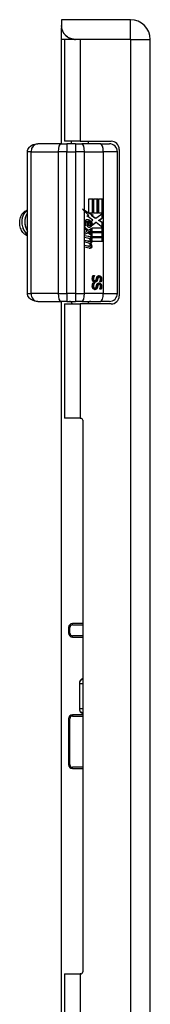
# Model space of a CAD drawing. Header units: inches. Extents: x 2.3 to 50.7, y 3.7 to 26.2.
# Tile 18 of 29: x 14.7 to 15.7, y 12.6 to 19.9. Entities that reach past the tile are written whole.
import ezdxf

# ---------------------------------------------------------------- set-up
doc = ezdxf.new("R2010")
doc.units = ezdxf.units.IN
doc.header["$MEASUREMENT"] = 0
doc.layers.add('Visible Edges(ANSI)', color=7, linetype='Continuous', lineweight=25)
doc.layers.add('Visible Tangent Edges(ANSI)', color=7, linetype='Continuous', lineweight=25)

msp = doc.modelspace()

# ---------------------------------------------------------------- linework, layer by layer
at = {"layer": 'Visible Edges(ANSI)'}
for p, q in [((14.9996, 19.862), (14.9996, 19.818)), ((15.5096, 19.862), (14.9996, 19.862)), ((14.9996, 19.818), (14.9996, 19.8013)), ((14.9996, 19.716), (14.9996, 19.8013)), ((14.9996, 18.9447), (14.9996, 19.716)), ((15.1361, 19.716), (15.0196, 19.716)), ((15.0196, 19.716), (15.0196, 18.9635)), ((15.5096, 19.716), (15.1015, 19.716)), ((15.5096, 19.716), (15.1361, 19.716)), ((15.5096, 19.716), (15.5096, 19.716)), ((15.6556, 10.008), (15.6556, 19.716)), ((14.993, 18.9447), (14.823, 18.9447)), ((14.993, 18.9447), (15.0379, 18.9447)), ((15.1361, 18.9635), (15.0196, 18.9635)), ((15.1014, 18.9447), (15.0379, 18.9447)), ((15.0736, 18.9447), (15.0736, 18.9635)), ((15.1014, 18.9447), (15.1485, 18.9447)), ((15.1361, 18.9635), (15.3656, 18.9635)), ((15.2878, 18.9447), (15.1485, 18.9447)), ((15.1986, 18.9447), (15.1986, 18.9635)), ((15.2878, 18.9447), (15.3526, 18.9447)), ((14.7475, 17.8384), (14.7475, 18.8856)), ((15.4117, 17.8384), (15.4117, 18.8856)), ((15.4256, 18.9035), (15.4256, 17.8205)), ((15.2018, 18.5366), (15.2334, 18.5366)), ((15.2018, 18.4348), (15.2018, 18.5366)), ((15.2267, 18.433), (15.2267, 18.5366)), ((15.2334, 18.5366), (15.2334, 18.433)), ((15.2379, 18.5366), (15.2696, 18.5366)), ((15.2379, 18.433), (15.2379, 18.5366)), ((15.2628, 18.433), (15.2628, 18.5366)), ((15.2696, 18.5366), (15.2696, 18.433)), ((15.2737, 18.433), (15.2737, 18.5366)), ((15.2737, 18.5366), (15.3054, 18.5366)), ((15.2986, 18.433), (15.2986, 18.5366)), ((15.3054, 18.5366), (15.3054, 18.3961)), ((15.195, 18.4348), (15.1628, 18.4526)), ((15.1687, 18.4531), (15.2018, 18.4348)), ((15.2003, 18.4148), (15.1687, 18.4467)), ((15.2018, 18.4348), (15.195, 18.4348)), ((15.2273, 18.4169), (15.1983, 18.433)), ((15.205, 18.433), (15.1983, 18.433)), ((15.205, 18.433), (15.234, 18.4169)), ((15.2334, 18.433), (15.205, 18.433)), ((15.2174, 18.4148), (15.2273, 18.4169)), ((15.234, 18.4169), (15.2241, 18.4148)), ((15.234, 18.4169), (15.2273, 18.4169)), ((15.2696, 18.433), (15.2379, 18.433)), ((15.2518, 18.3942), (15.3048, 18.433)), ((15.3048, 18.433), (15.2737, 18.433)), ((15.2986, 18.3961), (15.2986, 18.4285)), ((15.1896, 18.3691), (15.1829, 18.3691)), ((15.1863, 18.4127), (15.2003, 18.4148)), ((15.2297, 18.3797), (15.1863, 18.4127)), ((15.1923, 18.3303), (15.1923, 18.3687)), ((15.2012, 18.3671), (15.1944, 18.3671)), ((15.1944, 18.3671), (15.1944, 18.3419)), ((15.2012, 18.3671), (15.2012, 18.3419)), ((15.2237, 18.3435), (15.2169, 18.3435)), ((15.2451, 18.3942), (15.2174, 18.4148)), ((15.2241, 18.4148), (15.2174, 18.4148)), ((15.2183, 18.3724), (15.2297, 18.3797)), ((15.2241, 18.4148), (15.2518, 18.3942)), ((15.2558, 18.3627), (15.2263, 18.341)), ((15.2271, 18.3465), (15.2491, 18.3627)), ((15.2518, 18.3942), (15.2451, 18.3942)), ((15.2558, 18.3627), (15.2491, 18.3627)), ((15.3041, 18.3243), (15.2558, 18.3627)), ((15.2729, 18.3776), (15.2986, 18.3961)), ((15.2986, 18.363), (15.2729, 18.3776)), ((15.2796, 18.3776), (15.2729, 18.3776)), ((15.3054, 18.3961), (15.2796, 18.3776)), ((15.2796, 18.3776), (15.3054, 18.363)), ((15.3054, 18.3961), (15.2986, 18.3961)), ((15.2986, 18.3287), (15.2986, 18.363)), ((15.3054, 18.363), (15.2986, 18.363)), ((15.3054, 18.363), (15.3054, 18.2928)), ((15.1689, 18.3315), (15.1964, 18.3057)), ((15.1689, 18.3145), (15.1689, 18.3315)), ((15.1897, 18.3057), (15.1689, 18.3252)), ((15.1882, 18.3004), (15.1689, 18.3145)), ((15.1689, 18.29), (15.1882, 18.2978)), ((15.1689, 18.273), (15.1689, 18.29)), ((15.1689, 18.2764), (15.1899, 18.2871)), ((15.1966, 18.2871), (15.1689, 18.273)), ((15.1805, 18.3372), (15.1716, 18.3372)), ((15.1882, 18.2978), (15.1882, 18.3004)), ((15.1964, 18.3057), (15.1897, 18.3057)), ((15.1966, 18.2871), (15.1899, 18.2871)), ((15.2012, 18.3419), (15.1944, 18.3419)), ((15.1964, 18.3057), (15.2228, 18.3202)), ((15.2228, 18.2616), (15.1966, 18.2871)), ((15.1979, 18.295), (15.2161, 18.3032)), ((15.1979, 18.2928), (15.1979, 18.295)), ((15.2047, 18.295), (15.1979, 18.295)), ((15.2161, 18.2788), (15.1979, 18.2928)), ((15.2047, 18.2928), (15.1979, 18.2928)), ((15.2057, 18.3407), (15.199, 18.3407)), ((15.2228, 18.3032), (15.2047, 18.295)), ((15.2047, 18.295), (15.2047, 18.2928)), ((15.2047, 18.2928), (15.2228, 18.2788)), ((15.2082, 18.2928), (15.2256, 18.3007)), ((15.3054, 18.2928), (15.2082, 18.2928)), ((15.2154, 18.2884), (15.3054, 18.2884)), ((15.2256, 18.2805), (15.2154, 18.2884)), ((15.2161, 18.3032), (15.2161, 18.3165)), ((15.2228, 18.3032), (15.2161, 18.3032)), ((15.2161, 18.2682), (15.2161, 18.2788)), ((15.2228, 18.2788), (15.2161, 18.2788)), ((15.2228, 18.3202), (15.2228, 18.3032)), ((15.2228, 18.2788), (15.2228, 18.2616)), ((15.2256, 18.3243), (15.3041, 18.3243)), ((15.2256, 18.3007), (15.2256, 18.3243)), ((15.2256, 18.2572), (15.2256, 18.2805)), ((15.2986, 18.2928), (15.2986, 18.3243)), ((15.2986, 18.2572), (15.2986, 18.2884)), ((15.3054, 18.2884), (15.3054, 18.2572)), ((15.1689, 18.2657), (15.2228, 18.2556)), ((15.1689, 18.2519), (15.1689, 18.2657)), ((15.2161, 18.2556), (15.1689, 18.2644)), ((15.1911, 18.2477), (15.1689, 18.2519)), ((15.1689, 18.2301), (15.203, 18.2237)), ((15.1689, 18.2163), (15.1689, 18.2301)), ((15.1962, 18.2237), (15.1689, 18.2289)), ((15.1911, 18.2121), (15.1689, 18.2163)), ((15.2051, 18.2235), (15.1983, 18.2235)), ((15.2107, 18.2087), (15.2039, 18.2087)), ((15.2066, 18.2416), (15.2066, 18.2445)), ((15.2133, 18.2445), (15.2066, 18.2445)), ((15.2133, 18.2415), (15.2067, 18.2415)), ((15.2133, 18.2445), (15.2133, 18.2415)), ((15.2228, 18.2437), (15.2133, 18.2445)), ((15.2228, 18.2556), (15.2161, 18.2556)), ((15.2161, 18.2443), (15.2161, 18.2556)), ((15.2195, 18.2404), (15.2256, 18.2399)), ((15.2256, 18.2399), (15.2201, 18.2399)), ((15.2228, 18.2556), (15.2228, 18.2437)), ((15.3054, 18.2572), (15.2256, 18.2572)), ((15.2256, 18.2528), (15.3054, 18.2528)), ((15.2256, 18.2399), (15.2256, 18.2528)), ((15.3054, 18.2216), (15.2269, 18.2216)), ((15.2986, 18.2216), (15.2986, 18.2528)), ((15.3054, 18.2528), (15.3054, 18.2216)), ((15.1689, 18.1949), (15.203, 18.1885)), ((15.1689, 18.181), (15.1689, 18.1949)), ((15.1962, 18.1885), (15.1689, 18.1936)), ((15.2027, 18.174), (15.1689, 18.181)), ((15.2051, 18.1883), (15.1983, 18.1883)), ((15.2318, 17.97), (15.2429, 17.97)), ((15.2318, 17.9157), (15.2429, 17.9157)), ((15.2361, 17.9693), (15.2361, 17.97)), ((15.2429, 17.9693), (15.2361, 17.9693)), ((15.2361, 17.915), (15.2361, 17.9157)), ((15.2429, 17.915), (15.2361, 17.915)), ((15.2454, 17.9316), (15.2386, 17.9316)), ((15.2429, 17.97), (15.2429, 17.9693)), ((15.2429, 17.9157), (15.2429, 17.915)), ((15.2774, 17.9596), (15.2707, 17.9596)), ((15.2807, 17.9246), (15.2807, 17.9252)), ((15.2912, 17.9246), (15.2807, 17.9246)), ((15.2454, 17.8774), (15.2386, 17.8774)), ((15.2774, 17.9054), (15.2707, 17.9054)), ((15.2807, 17.8703), (15.2807, 17.871)), ((15.2912, 17.8703), (15.2807, 17.8703)), ((14.823, 17.7793), (14.993, 17.7793)), ((15.0379, 17.7793), (14.993, 17.7793)), ((14.9996, 11.9447), (14.9996, 17.7793)), ((15.0196, 17.7605), (15.1361, 17.7605)), ((15.0196, 17.7605), (15.0196, 16.916)), ((15.0379, 17.7793), (15.1014, 17.7793)), ((15.1485, 17.7793), (15.1014, 17.7793)), ((15.3656, 17.7605), (15.1361, 17.7605)), ((15.1485, 17.7793), (15.2878, 17.7793)), ((15.3526, 17.7793), (15.2878, 17.7793)), ((15.1361, 16.916), (15.0196, 16.916)), ((15.1361, 16.916), (15.1406, 16.916)), ((15.1556, 16.901), (15.1556, 12.823)), ((15.0505, 15.3689), (15.0505, 15.328)), ((15.1556, 15.3985), (15.08, 15.3985)), ((15.08, 15.2985), (15.1556, 15.2985)), ((15.1307, 14.956), (15.1307, 14.9556)), ((15.1307, 14.9556), (15.1307, 14.7685)), ((15.1556, 14.7242), (15.08, 14.7242)), ((15.1307, 14.7685), (15.1307, 14.768)), ((15.0505, 14.6947), (15.0505, 14.3551)), ((15.08, 14.3256), (15.1556, 14.3256)), ((15.0196, 12.808), (15.1361, 12.808)), ((15.0196, 12.808), (15.0196, 11.9635)), ((15.1406, 12.808), (15.1361, 12.808))]:
    msp.add_line(p, q, dxfattribs=at)
at = {"layer": 'Visible Edges(ANSI)', "flags": 128}
for points in [[(15.1015, 19.716), (15.0946, 19.7163), (15.0876, 19.717), (15.0807, 19.7182), (15.0738, 19.7199), (15.067, 19.7221), (15.0604, 19.7247), (15.054, 19.7277), (15.0479, 19.7313), (15.042, 19.7352), (15.0364, 19.7395), (15.0312, 19.7442), (15.0263, 19.7491), (15.0219, 19.7543), (15.0178, 19.7598), (15.0142, 19.7654), (15.0109, 19.7712), (15.008, 19.7774), (15.0055, 19.7836), (15.0035, 19.7899), (15.002, 19.796), (15.0008, 19.802), (15.0001, 19.8076), (14.9997, 19.8129), (14.9996, 19.818)], [(14.9996, 19.8013), (14.9997, 19.7983), (15.0002, 19.795), (15.0011, 19.7912), (15.0023, 19.7871), (15.004, 19.7826), (15.006, 19.7779), (15.0084, 19.7731), (15.0113, 19.7681), (15.0146, 19.763), (15.0182, 19.758), (15.0223, 19.753), (15.0267, 19.7482), (15.0314, 19.7436), (15.0365, 19.7392), (15.0419, 19.7351), (15.0476, 19.7314), (15.0535, 19.728), (15.0597, 19.725), (15.0661, 19.7224), (15.0728, 19.7201), (15.0797, 19.7184), (15.0868, 19.7171), (15.0941, 19.7163), (15.1015, 19.716)], [(14.7475, 18.8856), (14.7483, 18.8946), (14.7506, 18.903), (14.754, 18.9105), (14.7583, 18.917), (14.763, 18.9225), (14.7681, 18.9271), (14.7786, 18.9341), (14.7895, 18.939), (14.8005, 18.9422), (14.8117, 18.9441), (14.823, 18.9447)], [(14.7311, 18.273), (14.7246, 18.2776), (14.7185, 18.2831), (14.7129, 18.2894), (14.7077, 18.2964), (14.7031, 18.3042), (14.6991, 18.3126), (14.6957, 18.3215), (14.693, 18.3308), (14.691, 18.3405), (14.6898, 18.3503), (14.6893, 18.3603), (14.6895, 18.3703), (14.6905, 18.3801), (14.6922, 18.3897), (14.6947, 18.3989), (14.6978, 18.4077), (14.7016, 18.4159), (14.706, 18.4235), (14.711, 18.4304), (14.7164, 18.4363), (14.7223, 18.4414), (14.7285, 18.4455), (14.735, 18.4486), (14.7417, 18.4506)], [(14.7475, 18.4539), (14.7415, 18.4505), (14.7357, 18.4462), (14.7304, 18.4411), (14.7253, 18.4353), (14.7208, 18.4287), (14.7167, 18.4214), (14.7131, 18.4136), (14.7102, 18.4052), (14.7078, 18.3965), (14.706, 18.3873), (14.7049, 18.378), (14.7045, 18.3684), (14.7047, 18.3589), (14.7056, 18.3493), (14.7072, 18.3399), (14.7094, 18.3307), (14.7123, 18.3218), (14.7158, 18.3133), (14.7199, 18.3052), (14.7245, 18.2978), (14.7296, 18.2909), (14.7352, 18.2848), (14.7411, 18.2795), (14.7475, 18.2749)], [(14.7475, 18.2768), (14.7415, 18.2815), (14.7359, 18.2869), (14.7307, 18.2931), (14.7259, 18.2998), (14.7216, 18.3072), (14.7178, 18.315), (14.7146, 18.3233), (14.7119, 18.3319), (14.7098, 18.3408), (14.7083, 18.3499), (14.7075, 18.3591), (14.7073, 18.3683), (14.7077, 18.3775), (14.7087, 18.3865), (14.7103, 18.3953), (14.7125, 18.4038), (14.7153, 18.412), (14.7186, 18.4196), (14.7224, 18.4267), (14.7267, 18.4333), (14.7313, 18.4392), (14.7364, 18.4444), (14.7418, 18.4488), (14.7475, 18.4524)], [(14.7475, 18.4351), (14.7444, 18.4307), (14.7415, 18.426), (14.7388, 18.4211), (14.7364, 18.4158), (14.7342, 18.4104), (14.7323, 18.4047), (14.7306, 18.3988), (14.7293, 18.3928), (14.7282, 18.3867), (14.7274, 18.3804), (14.7269, 18.374), (14.7268, 18.3676), (14.7269, 18.3612), (14.7273, 18.3547), (14.728, 18.3483), (14.7291, 18.342), (14.7304, 18.3357), (14.732, 18.3296), (14.7339, 18.3236), (14.7361, 18.3178), (14.7386, 18.3122), (14.7413, 18.3068), (14.7443, 18.3016), (14.7475, 18.2967)], [(14.7475, 18.301), (14.7447, 18.3057), (14.7421, 18.3106), (14.7397, 18.3158), (14.7376, 18.3211), (14.7357, 18.3266), (14.7341, 18.3322), (14.7327, 18.3379), (14.7315, 18.3438), (14.7306, 18.3496), (14.73, 18.3556), (14.7296, 18.3616), (14.7295, 18.3675), (14.7297, 18.3735), (14.7301, 18.3794), (14.7308, 18.3852), (14.7317, 18.3909), (14.7329, 18.3966), (14.7343, 18.4021), (14.7359, 18.4074), (14.7378, 18.4126), (14.7399, 18.4176), (14.7422, 18.4224), (14.7447, 18.4269), (14.7475, 18.4312)], [(14.7046, 18.372), (14.7046, 18.3716), (14.7046, 18.3712), (14.7045, 18.3708), (14.7045, 18.3703), (14.7045, 18.3699), (14.7045, 18.3695), (14.7045, 18.3691), (14.7045, 18.3687), (14.7045, 18.3683), (14.7045, 18.3678), (14.7045, 18.3674), (14.7045, 18.367), (14.7045, 18.3666), (14.7045, 18.3662), (14.7045, 18.3658), (14.7045, 18.3654), (14.7045, 18.3649), (14.7045, 18.3645), (14.7045, 18.3641), (14.7045, 18.3637), (14.7045, 18.3633), (14.7045, 18.3628), (14.7046, 18.3624), (14.7046, 18.362)], [(14.7269, 18.372), (14.7269, 18.3716), (14.7268, 18.3712), (14.7268, 18.3708), (14.7268, 18.3703), (14.7268, 18.3699), (14.7268, 18.3695), (14.7268, 18.3691), (14.7268, 18.3687), (14.7268, 18.3683), (14.7268, 18.3678), (14.7268, 18.3674), (14.7268, 18.367), (14.7268, 18.3666), (14.7268, 18.3662), (14.7268, 18.3658), (14.7268, 18.3653), (14.7268, 18.3649), (14.7268, 18.3645), (14.7268, 18.3641), (14.7268, 18.3637), (14.7268, 18.3633), (14.7268, 18.3628), (14.7268, 18.3624), (14.7269, 18.362)], [(14.7475, 18.2668), (14.7468, 18.2669), (14.7461, 18.2671), (14.7454, 18.2673), (14.7447, 18.2675), (14.744, 18.2677), (14.7433, 18.2679), (14.7426, 18.2681), (14.7419, 18.2683), (14.7412, 18.2685), (14.7405, 18.2688), (14.7398, 18.269), (14.7392, 18.2693), (14.7385, 18.2695), (14.7378, 18.2698), (14.7371, 18.2701), (14.7364, 18.2704), (14.7358, 18.2707), (14.7351, 18.271), (14.7344, 18.2713), (14.7338, 18.2716), (14.7331, 18.272), (14.7324, 18.2723), (14.7318, 18.2727), (14.7311, 18.273)], [(15.2266, 17.9467), (15.2266, 17.948), (15.2266, 17.9492), (15.2267, 17.9504), (15.2267, 17.9516), (15.2268, 17.9527), (15.227, 17.9538), (15.2271, 17.9549), (15.2273, 17.956), (15.2274, 17.957), (15.2276, 17.958), (15.2278, 17.9589), (15.2281, 17.9598), (15.2283, 17.9607), (15.2286, 17.9616), (15.2289, 17.9625), (15.2292, 17.9633), (15.2295, 17.9642), (15.2298, 17.9651), (15.2301, 17.9659), (15.2304, 17.9667), (15.2307, 17.9676), (15.2311, 17.9684), (15.2314, 17.9692), (15.2318, 17.97)], [(15.2326, 17.9282), (15.2321, 17.9288), (15.2317, 17.9294), (15.2312, 17.93), (15.2308, 17.9306), (15.2304, 17.9312), (15.23, 17.9318), (15.2297, 17.9325), (15.2293, 17.9332), (15.229, 17.9338), (15.2287, 17.9345), (15.2284, 17.9352), (15.2281, 17.9359), (15.2279, 17.9367), (15.2277, 17.9374), (15.2275, 17.9382), (15.2273, 17.939), (15.2271, 17.9399), (15.227, 17.9408), (15.2269, 17.9417), (15.2268, 17.9426), (15.2267, 17.9436), (15.2266, 17.9446), (15.2266, 17.9457), (15.2266, 17.9467)], [(15.2266, 17.8925), (15.2266, 17.8937), (15.2266, 17.895), (15.2267, 17.8962), (15.2267, 17.8973), (15.2268, 17.8985), (15.227, 17.8996), (15.2271, 17.9007), (15.2273, 17.9017), (15.2274, 17.9027), (15.2276, 17.9037), (15.2278, 17.9046), (15.2281, 17.9055), (15.2283, 17.9064), (15.2286, 17.9073), (15.2289, 17.9082), (15.2292, 17.9091), (15.2295, 17.9099), (15.2298, 17.9108), (15.2301, 17.9116), (15.2304, 17.9125), (15.2307, 17.9133), (15.2311, 17.9141), (15.2314, 17.9149), (15.2318, 17.9157)], [(15.2275, 17.9474), (15.2275, 17.9483), (15.2276, 17.9492), (15.2277, 17.9502), (15.2278, 17.9511), (15.2279, 17.952), (15.2281, 17.953), (15.2283, 17.9539), (15.2285, 17.9549), (15.2288, 17.9558), (15.2291, 17.9568), (15.2294, 17.9578), (15.2298, 17.9588), (15.2302, 17.9597), (15.2306, 17.9607), (15.231, 17.9616), (15.2315, 17.9625), (15.232, 17.9634), (15.2325, 17.9643), (15.233, 17.9652), (15.2336, 17.9661), (15.2342, 17.9669), (15.2348, 17.9677), (15.2355, 17.9685), (15.2361, 17.9693)], [(15.2386, 17.9316), (15.2378, 17.9316), (15.237, 17.9317), (15.2362, 17.9319), (15.2355, 17.9321), (15.2348, 17.9323), (15.2341, 17.9326), (15.2334, 17.933), (15.2328, 17.9334), (15.2322, 17.9339), (15.2316, 17.9344), (15.2311, 17.935), (15.2306, 17.9356), (15.2301, 17.9363), (15.2296, 17.937), (15.2292, 17.9378), (15.2289, 17.9387), (15.2285, 17.9396), (15.2283, 17.9406), (15.228, 17.9416), (15.2278, 17.9426), (15.2277, 17.9437), (15.2276, 17.9449), (15.2275, 17.9461), (15.2275, 17.9474)], [(15.2275, 17.8931), (15.2275, 17.8941), (15.2276, 17.895), (15.2277, 17.8959), (15.2278, 17.8968), (15.2279, 17.8978), (15.2281, 17.8987), (15.2283, 17.8997), (15.2285, 17.9006), (15.2288, 17.9016), (15.2291, 17.9025), (15.2294, 17.9035), (15.2298, 17.9045), (15.2302, 17.9055), (15.2306, 17.9064), (15.231, 17.9074), (15.2315, 17.9083), (15.232, 17.9092), (15.2325, 17.9101), (15.233, 17.9109), (15.2336, 17.9118), (15.2342, 17.9126), (15.2348, 17.9134), (15.2355, 17.9142), (15.2361, 17.915)], [(15.2468, 17.9218), (15.2461, 17.9218), (15.2455, 17.9218), (15.2448, 17.9219), (15.2442, 17.922), (15.2435, 17.9221), (15.2429, 17.9222), (15.2422, 17.9224), (15.2416, 17.9226), (15.2409, 17.9228), (15.2403, 17.923), (15.2397, 17.9232), (15.239, 17.9235), (15.2384, 17.9238), (15.2378, 17.9241), (15.2372, 17.9244), (15.2367, 17.9248), (15.2361, 17.9251), (15.2356, 17.9255), (15.235, 17.9259), (15.2345, 17.9264), (15.234, 17.9268), (15.2335, 17.9273), (15.2331, 17.9277), (15.2326, 17.9282)], [(15.2429, 17.9693), (15.2422, 17.9685), (15.2416, 17.9677), (15.2409, 17.9669), (15.2403, 17.9661), (15.2398, 17.9652), (15.2392, 17.9643), (15.2387, 17.9634), (15.2382, 17.9625), (15.2378, 17.9616), (15.2373, 17.9607), (15.2369, 17.9597), (15.2365, 17.9588), (15.2361, 17.9578), (15.2358, 17.9568), (15.2355, 17.9558), (15.2352, 17.9549), (15.235, 17.9539), (15.2348, 17.953), (15.2346, 17.952), (15.2345, 17.9511), (15.2344, 17.9502), (15.2343, 17.9492), (15.2343, 17.9483), (15.2342, 17.9474)], [(15.2342, 17.9474), (15.2343, 17.9461), (15.2343, 17.9449), (15.2344, 17.9437), (15.2346, 17.9426), (15.2348, 17.9416), (15.235, 17.9406), (15.2353, 17.9396), (15.2356, 17.9387), (15.236, 17.9378), (15.2364, 17.937), (15.2368, 17.9363), (15.2373, 17.9356), (15.2378, 17.935), (15.2384, 17.9344), (15.2389, 17.9339), (15.2395, 17.9334), (15.2402, 17.933), (15.2408, 17.9326), (15.2415, 17.9323), (15.2422, 17.9321), (15.243, 17.9319), (15.2437, 17.9317), (15.2445, 17.9316), (15.2454, 17.9316)], [(15.2429, 17.915), (15.2422, 17.9142), (15.2416, 17.9134), (15.2409, 17.9126), (15.2403, 17.9118), (15.2398, 17.9109), (15.2392, 17.9101), (15.2387, 17.9092), (15.2382, 17.9083), (15.2378, 17.9074), (15.2373, 17.9064), (15.2369, 17.9055), (15.2365, 17.9045), (15.2361, 17.9035), (15.2358, 17.9025), (15.2355, 17.9016), (15.2352, 17.9006), (15.235, 17.8997), (15.2348, 17.8987), (15.2346, 17.8978), (15.2345, 17.8968), (15.2344, 17.8959), (15.2343, 17.895), (15.2343, 17.8941), (15.2342, 17.8931)], [(15.2435, 17.9221), (15.2443, 17.9223), (15.2451, 17.9224), (15.2458, 17.9227), (15.2466, 17.9229), (15.2473, 17.9232), (15.248, 17.9236), (15.2486, 17.9239), (15.2493, 17.9243), (15.2499, 17.9248), (15.2505, 17.9252), (15.2511, 17.9257), (15.2517, 17.9263), (15.2522, 17.9269), (15.2527, 17.9275), (15.2532, 17.9281), (15.2537, 17.9288), (15.2542, 17.9296), (15.2546, 17.9304), (15.255, 17.9312), (15.2554, 17.932), (15.2558, 17.9329), (15.2562, 17.9339), (15.2565, 17.9349), (15.2568, 17.9359)], [(15.2454, 17.9316), (15.246, 17.9316), (15.2466, 17.9317), (15.2473, 17.9318), (15.2479, 17.9319), (15.2484, 17.932), (15.249, 17.9321), (15.2495, 17.9323), (15.25, 17.9326), (15.2505, 17.9328), (15.251, 17.9331), (15.2514, 17.9334), (15.2518, 17.9337), (15.2522, 17.9341), (15.2526, 17.9345), (15.253, 17.9349), (15.2534, 17.9354), (15.2537, 17.9359), (15.254, 17.9364), (15.2543, 17.937), (15.2546, 17.9376), (15.2549, 17.9382), (15.2551, 17.9389), (15.2553, 17.9396), (15.2556, 17.9403)], [(15.2635, 17.9359), (15.2632, 17.9347), (15.2628, 17.9335), (15.2624, 17.9325), (15.2619, 17.9314), (15.2614, 17.9305), (15.2609, 17.9296), (15.2604, 17.9287), (15.2598, 17.9279), (15.2592, 17.9271), (15.2586, 17.9264), (15.2579, 17.9258), (15.2572, 17.9252), (15.2565, 17.9246), (15.2557, 17.9242), (15.255, 17.9237), (15.2542, 17.9233), (15.2533, 17.923), (15.2525, 17.9226), (15.2516, 17.9224), (15.2507, 17.9222), (15.2497, 17.922), (15.2488, 17.9219), (15.2478, 17.9218), (15.2468, 17.9218)], [(15.2556, 17.9403), (15.2557, 17.9409), (15.2558, 17.9414), (15.256, 17.942), (15.2561, 17.9425), (15.2562, 17.943), (15.2564, 17.9435), (15.2565, 17.944), (15.2566, 17.9445), (15.2567, 17.945), (15.2568, 17.9454), (15.2569, 17.9459), (15.257, 17.9464), (15.2571, 17.9468), (15.2572, 17.9473), (15.2573, 17.9478), (15.2575, 17.9483), (15.2576, 17.9489), (15.2577, 17.9494), (15.2578, 17.95), (15.258, 17.9506), (15.2581, 17.9512), (15.2583, 17.9518), (15.2584, 17.9525), (15.2586, 17.9532)], [(15.2568, 17.9359), (15.2569, 17.9364), (15.2571, 17.9369), (15.2572, 17.9374), (15.2574, 17.9379), (15.2575, 17.9385), (15.2577, 17.9391), (15.2578, 17.9397), (15.258, 17.9403), (15.2581, 17.941), (15.2583, 17.9417), (15.2584, 17.9424), (15.2586, 17.9431), (15.2588, 17.9438), (15.2589, 17.9445), (15.2591, 17.9452), (15.2592, 17.9458), (15.2594, 17.9465), (15.2595, 17.9471), (15.2597, 17.9477), (15.2598, 17.9483), (15.2599, 17.9488), (15.2601, 17.9494), (15.2602, 17.9499), (15.2603, 17.9504)], [(15.2586, 17.9532), (15.2587, 17.9538), (15.2589, 17.9544), (15.2591, 17.9549), (15.2592, 17.9555), (15.2594, 17.9561), (15.2596, 17.9566), (15.2598, 17.9572), (15.26, 17.9577), (15.2602, 17.9582), (15.2604, 17.9587), (15.2606, 17.9592), (15.2609, 17.9597), (15.2611, 17.9602), (15.2614, 17.9607), (15.2616, 17.9611), (15.2619, 17.9616), (15.2622, 17.962), (15.2625, 17.9625), (15.2628, 17.9629), (15.2631, 17.9633), (15.2634, 17.9637), (15.2637, 17.9641), (15.2641, 17.9645), (15.2645, 17.9649)], [(15.2586, 17.8989), (15.2587, 17.8995), (15.2589, 17.9001), (15.2591, 17.9007), (15.2592, 17.9013), (15.2594, 17.9018), (15.2596, 17.9024), (15.2598, 17.9029), (15.26, 17.9034), (15.2602, 17.904), (15.2604, 17.9045), (15.2606, 17.905), (15.2609, 17.9055), (15.2611, 17.9059), (15.2614, 17.9064), (15.2616, 17.9069), (15.2619, 17.9073), (15.2622, 17.9078), (15.2625, 17.9082), (15.2628, 17.9086), (15.2631, 17.909), (15.2634, 17.9094), (15.2637, 17.9098), (15.2641, 17.9102), (15.2645, 17.9106)], [(15.2603, 17.9504), (15.2605, 17.9511), (15.2607, 17.9518), (15.261, 17.9525), (15.2612, 17.9532), (15.2615, 17.9538), (15.2618, 17.9544), (15.2621, 17.9549), (15.2624, 17.9554), (15.2628, 17.9559), (15.2632, 17.9564), (15.2636, 17.9568), (15.264, 17.9573), (15.2644, 17.9576), (15.2648, 17.958), (15.2653, 17.9583), (15.2658, 17.9586), (15.2663, 17.9588), (15.2669, 17.959), (15.2675, 17.9592), (15.2681, 17.9594), (15.2687, 17.9595), (15.2693, 17.9596), (15.27, 17.9596), (15.2707, 17.9596)], [(15.2671, 17.9504), (15.2669, 17.9499), (15.2668, 17.9494), (15.2667, 17.9488), (15.2665, 17.9483), (15.2664, 17.9477), (15.2662, 17.9471), (15.2661, 17.9465), (15.2659, 17.9458), (15.2658, 17.9452), (15.2656, 17.9445), (15.2655, 17.9438), (15.2653, 17.9431), (15.2652, 17.9424), (15.265, 17.9417), (15.2648, 17.941), (15.2647, 17.9403), (15.2645, 17.9397), (15.2644, 17.9391), (15.2642, 17.9385), (15.2641, 17.9379), (15.264, 17.9374), (15.2638, 17.9369), (15.2637, 17.9364), (15.2635, 17.9359)], [(15.2645, 17.9649), (15.2648, 17.9652), (15.2652, 17.9656), (15.2656, 17.9659), (15.266, 17.9662), (15.2664, 17.9665), (15.2669, 17.9668), (15.2673, 17.9671), (15.2677, 17.9673), (15.2682, 17.9676), (15.2687, 17.9678), (15.2692, 17.9681), (15.2696, 17.9683), (15.2701, 17.9685), (15.2707, 17.9686), (15.2712, 17.9688), (15.2717, 17.9689), (15.2723, 17.9691), (15.2728, 17.9692), (15.2734, 17.9693), (15.274, 17.9693), (15.2746, 17.9694), (15.2752, 17.9694), (15.2759, 17.9695), (15.2765, 17.9695)], [(15.2645, 17.9106), (15.2648, 17.911), (15.2652, 17.9113), (15.2656, 17.9116), (15.266, 17.9119), (15.2664, 17.9123), (15.2669, 17.9125), (15.2673, 17.9128), (15.2677, 17.9131), (15.2682, 17.9133), (15.2687, 17.9136), (15.2692, 17.9138), (15.2696, 17.914), (15.2701, 17.9142), (15.2707, 17.9144), (15.2712, 17.9145), (15.2717, 17.9147), (15.2723, 17.9148), (15.2728, 17.9149), (15.2734, 17.915), (15.274, 17.9151), (15.2746, 17.9151), (15.2752, 17.9152), (15.2759, 17.9152), (15.2765, 17.9152)], [(15.2774, 17.9596), (15.2767, 17.9596), (15.2761, 17.9596), (15.2754, 17.9595), (15.2748, 17.9594), (15.2742, 17.9592), (15.2736, 17.959), (15.2731, 17.9588), (15.2726, 17.9586), (15.2721, 17.9583), (15.2716, 17.958), (15.2711, 17.9576), (15.2707, 17.9573), (15.2703, 17.9568), (15.2699, 17.9564), (15.2695, 17.9559), (15.2692, 17.9554), (15.2688, 17.9549), (15.2685, 17.9544), (15.2682, 17.9538), (15.268, 17.9532), (15.2677, 17.9525), (15.2675, 17.9518), (15.2673, 17.9511), (15.2671, 17.9504)], [(15.2888, 17.9456), (15.2888, 17.9472), (15.2887, 17.9487), (15.2885, 17.9501), (15.2883, 17.9515), (15.288, 17.9529), (15.2877, 17.9542), (15.2873, 17.9555), (15.2869, 17.9568), (15.2863, 17.958), (15.2857, 17.9591), (15.2851, 17.9603), (15.2844, 17.9613), (15.2836, 17.9624), (15.2828, 17.9634), (15.282, 17.9643), (15.2811, 17.9651), (15.2802, 17.9659), (15.2792, 17.9666), (15.2783, 17.9672), (15.2773, 17.9678), (15.2762, 17.9682), (15.2752, 17.9686), (15.2741, 17.9689), (15.273, 17.9692)], [(15.2888, 17.8914), (15.2888, 17.8929), (15.2887, 17.8944), (15.2885, 17.8958), (15.2883, 17.8973), (15.288, 17.8986), (15.2877, 17.9), (15.2873, 17.9012), (15.2869, 17.9025), (15.2863, 17.9037), (15.2857, 17.9049), (15.2851, 17.906), (15.2844, 17.9071), (15.2836, 17.9081), (15.2828, 17.9091), (15.282, 17.91), (15.2811, 17.9109), (15.2802, 17.9116), (15.2792, 17.9123), (15.2783, 17.9129), (15.2773, 17.9135), (15.2762, 17.914), (15.2752, 17.9144), (15.2741, 17.9147), (15.273, 17.9149)], [(15.2765, 17.9695), (15.2778, 17.9694), (15.2791, 17.9693), (15.2804, 17.969), (15.2816, 17.9687), (15.2828, 17.9683), (15.2839, 17.9678), (15.285, 17.9672), (15.2861, 17.9665), (15.2872, 17.9657), (15.2882, 17.9648), (15.2891, 17.9638), (15.2901, 17.9627), (15.2909, 17.9616), (15.2917, 17.9604), (15.2925, 17.9592), (15.2931, 17.9579), (15.2937, 17.9565), (15.2942, 17.9551), (15.2946, 17.9537), (15.2949, 17.9522), (15.2952, 17.9506), (15.2954, 17.949), (15.2955, 17.9473), (15.2955, 17.9456)], [(15.2765, 17.9152), (15.2778, 17.9151), (15.2791, 17.915), (15.2804, 17.9148), (15.2816, 17.9144), (15.2828, 17.914), (15.2839, 17.9135), (15.285, 17.9129), (15.2861, 17.9122), (15.2872, 17.9114), (15.2882, 17.9105), (15.2891, 17.9095), (15.2901, 17.9085), (15.2909, 17.9073), (15.2917, 17.9061), (15.2925, 17.9049), (15.2931, 17.9036), (15.2937, 17.9022), (15.2942, 17.9008), (15.2946, 17.8994), (15.2949, 17.8979), (15.2952, 17.8963), (15.2954, 17.8947), (15.2955, 17.8931), (15.2955, 17.8914)], [(15.2879, 17.945), (15.2879, 17.9461), (15.2878, 17.9471), (15.2877, 17.9481), (15.2876, 17.9491), (15.2874, 17.95), (15.2872, 17.9509), (15.2869, 17.9518), (15.2866, 17.9526), (15.2863, 17.9534), (15.2859, 17.9542), (15.2855, 17.9549), (15.285, 17.9556), (15.2845, 17.9562), (15.284, 17.9568), (15.2834, 17.9574), (15.2829, 17.9578), (15.2823, 17.9583), (15.2817, 17.9586), (15.281, 17.9589), (15.2803, 17.9592), (15.2796, 17.9594), (15.2789, 17.9595), (15.2782, 17.9596), (15.2774, 17.9596)], [(15.2807, 17.9252), (15.2811, 17.9258), (15.2816, 17.9264), (15.2821, 17.9271), (15.2825, 17.9277), (15.2829, 17.9284), (15.2834, 17.9291), (15.2838, 17.9298), (15.2842, 17.9306), (15.2846, 17.9314), (15.285, 17.9322), (15.2854, 17.933), (15.2857, 17.9339), (15.2861, 17.9348), (15.2864, 17.9357), (15.2867, 17.9366), (15.2869, 17.9375), (15.2871, 17.9384), (15.2873, 17.9393), (15.2875, 17.9403), (15.2876, 17.9412), (15.2877, 17.9421), (15.2878, 17.9431), (15.2879, 17.944), (15.2879, 17.945)], [(15.2845, 17.9246), (15.2848, 17.9253), (15.2852, 17.9261), (15.2855, 17.9269), (15.2858, 17.9277), (15.2861, 17.9285), (15.2864, 17.9293), (15.2866, 17.9301), (15.2869, 17.9309), (15.2871, 17.9318), (15.2873, 17.9326), (15.2875, 17.9335), (15.2877, 17.9344), (15.2879, 17.9353), (15.288, 17.9362), (15.2882, 17.9371), (15.2883, 17.938), (15.2884, 17.9389), (15.2885, 17.9398), (15.2886, 17.9408), (15.2887, 17.9417), (15.2887, 17.9427), (15.2888, 17.9437), (15.2888, 17.9446), (15.2888, 17.9456)], [(15.2955, 17.9456), (15.2955, 17.9446), (15.2955, 17.9437), (15.2955, 17.9427), (15.2954, 17.9417), (15.2954, 17.9408), (15.2953, 17.9398), (15.2952, 17.9389), (15.2951, 17.938), (15.2949, 17.9371), (15.2948, 17.9362), (15.2946, 17.9353), (15.2944, 17.9344), (15.2942, 17.9335), (15.294, 17.9326), (15.2938, 17.9318), (15.2936, 17.9309), (15.2933, 17.9301), (15.2931, 17.9293), (15.2928, 17.9285), (15.2925, 17.9277), (15.2922, 17.9269), (15.2919, 17.9261), (15.2916, 17.9253), (15.2912, 17.9246)], [(14.823, 17.7793), (14.8117, 17.7799), (14.8005, 17.7818), (14.7895, 17.785), (14.7786, 17.7899), (14.7681, 17.7969), (14.763, 17.8015), (14.7583, 17.807), (14.754, 17.8135), (14.7506, 17.821), (14.7483, 17.8294), (14.7475, 17.8384)], [(15.2326, 17.874), (15.2321, 17.8745), (15.2317, 17.8751), (15.2312, 17.8757), (15.2308, 17.8763), (15.2304, 17.8769), (15.23, 17.8776), (15.2297, 17.8782), (15.2293, 17.8789), (15.229, 17.8796), (15.2287, 17.8802), (15.2284, 17.8809), (15.2281, 17.8817), (15.2279, 17.8824), (15.2277, 17.8832), (15.2275, 17.8839), (15.2273, 17.8848), (15.2271, 17.8856), (15.227, 17.8865), (15.2269, 17.8874), (15.2268, 17.8884), (15.2267, 17.8893), (15.2266, 17.8904), (15.2266, 17.8914), (15.2266, 17.8925)], [(15.2386, 17.8774), (15.2378, 17.8774), (15.237, 17.8775), (15.2362, 17.8776), (15.2355, 17.8778), (15.2348, 17.878), (15.2341, 17.8783), (15.2334, 17.8787), (15.2328, 17.8791), (15.2322, 17.8796), (15.2316, 17.8801), (15.2311, 17.8807), (15.2306, 17.8813), (15.2301, 17.882), (15.2296, 17.8828), (15.2292, 17.8836), (15.2289, 17.8844), (15.2285, 17.8853), (15.2283, 17.8863), (15.228, 17.8873), (15.2278, 17.8884), (15.2277, 17.8895), (15.2276, 17.8906), (15.2275, 17.8919), (15.2275, 17.8931)], [(15.2468, 17.8675), (15.2461, 17.8675), (15.2455, 17.8676), (15.2448, 17.8676), (15.2442, 17.8677), (15.2435, 17.8678), (15.2429, 17.868), (15.2422, 17.8681), (15.2416, 17.8683), (15.2409, 17.8685), (15.2403, 17.8687), (15.2397, 17.869), (15.239, 17.8692), (15.2384, 17.8695), (15.2378, 17.8698), (15.2372, 17.8702), (15.2367, 17.8705), (15.2361, 17.8709), (15.2356, 17.8713), (15.235, 17.8717), (15.2345, 17.8721), (15.234, 17.8725), (15.2335, 17.873), (15.2331, 17.8735), (15.2326, 17.874)], [(15.2342, 17.8931), (15.2343, 17.8919), (15.2343, 17.8906), (15.2344, 17.8895), (15.2346, 17.8884), (15.2348, 17.8873), (15.235, 17.8863), (15.2353, 17.8853), (15.2356, 17.8844), (15.236, 17.8836), (15.2364, 17.8828), (15.2368, 17.882), (15.2373, 17.8813), (15.2378, 17.8807), (15.2384, 17.8801), (15.2389, 17.8796), (15.2395, 17.8791), (15.2402, 17.8787), (15.2408, 17.8783), (15.2415, 17.878), (15.2422, 17.8778), (15.243, 17.8776), (15.2437, 17.8775), (15.2445, 17.8774), (15.2454, 17.8774)], [(15.2435, 17.8678), (15.2443, 17.868), (15.2451, 17.8682), (15.2458, 17.8684), (15.2466, 17.8687), (15.2473, 17.869), (15.248, 17.8693), (15.2486, 17.8697), (15.2493, 17.8701), (15.2499, 17.8705), (15.2505, 17.871), (15.2511, 17.8715), (15.2517, 17.872), (15.2522, 17.8726), (15.2527, 17.8732), (15.2532, 17.8739), (15.2537, 17.8746), (15.2542, 17.8753), (15.2546, 17.8761), (15.255, 17.8769), (15.2554, 17.8778), (15.2558, 17.8787), (15.2562, 17.8796), (15.2565, 17.8806), (15.2568, 17.8816)], [(15.2454, 17.8774), (15.246, 17.8774), (15.2466, 17.8774), (15.2473, 17.8775), (15.2479, 17.8776), (15.2484, 17.8777), (15.249, 17.8779), (15.2495, 17.8781), (15.25, 17.8783), (15.2505, 17.8785), (15.251, 17.8788), (15.2514, 17.8791), (15.2518, 17.8794), (15.2522, 17.8798), (15.2526, 17.8802), (15.253, 17.8806), (15.2534, 17.8811), (15.2537, 17.8816), (15.254, 17.8822), (15.2543, 17.8827), (15.2546, 17.8833), (15.2549, 17.884), (15.2551, 17.8846), (15.2553, 17.8853), (15.2556, 17.8861)], [(15.2635, 17.8816), (15.2632, 17.8804), (15.2628, 17.8793), (15.2624, 17.8782), (15.2619, 17.8772), (15.2614, 17.8762), (15.2609, 17.8753), (15.2604, 17.8744), (15.2598, 17.8736), (15.2592, 17.8729), (15.2586, 17.8722), (15.2579, 17.8715), (15.2572, 17.8709), (15.2565, 17.8704), (15.2557, 17.8699), (15.255, 17.8694), (15.2542, 17.869), (15.2533, 17.8687), (15.2525, 17.8684), (15.2516, 17.8681), (15.2507, 17.8679), (15.2497, 17.8677), (15.2488, 17.8676), (15.2478, 17.8676), (15.2468, 17.8675)], [(15.2556, 17.8861), (15.2557, 17.8866), (15.2558, 17.8872), (15.256, 17.8877), (15.2561, 17.8882), (15.2562, 17.8887), (15.2564, 17.8892), (15.2565, 17.8897), (15.2566, 17.8902), (15.2567, 17.8907), (15.2568, 17.8912), (15.2569, 17.8916), (15.257, 17.8921), (15.2571, 17.8925), (15.2572, 17.893), (15.2573, 17.8935), (15.2575, 17.894), (15.2576, 17.8946), (15.2577, 17.8951), (15.2578, 17.8957), (15.258, 17.8963), (15.2581, 17.8969), (15.2583, 17.8976), (15.2584, 17.8982), (15.2586, 17.8989)], [(15.2568, 17.8816), (15.2569, 17.8821), (15.2571, 17.8826), (15.2572, 17.8831), (15.2574, 17.8837), (15.2575, 17.8842), (15.2577, 17.8848), (15.2578, 17.8854), (15.258, 17.8861), (15.2581, 17.8867), (15.2583, 17.8874), (15.2584, 17.8881), (15.2586, 17.8888), (15.2588, 17.8895), (15.2589, 17.8902), (15.2591, 17.8909), (15.2592, 17.8915), (15.2594, 17.8922), (15.2595, 17.8928), (15.2597, 17.8934), (15.2598, 17.894), (15.2599, 17.8946), (15.2601, 17.8951), (15.2602, 17.8956), (15.2603, 17.8961)], [(15.2603, 17.8961), (15.2605, 17.8969), (15.2607, 17.8976), (15.261, 17.8982), (15.2612, 17.8989), (15.2615, 17.8995), (15.2618, 17.9001), (15.2621, 17.9006), (15.2624, 17.9012), (15.2628, 17.9017), (15.2632, 17.9021), (15.2636, 17.9026), (15.264, 17.903), (15.2644, 17.9034), (15.2648, 17.9037), (15.2653, 17.904), (15.2658, 17.9043), (15.2663, 17.9046), (15.2669, 17.9048), (15.2675, 17.905), (15.2681, 17.9051), (15.2687, 17.9052), (15.2693, 17.9053), (15.27, 17.9054), (15.2707, 17.9054)], [(15.2671, 17.8961), (15.2669, 17.8956), (15.2668, 17.8951), (15.2667, 17.8946), (15.2665, 17.894), (15.2664, 17.8934), (15.2662, 17.8928), (15.2661, 17.8922), (15.2659, 17.8915), (15.2658, 17.8909), (15.2656, 17.8902), (15.2655, 17.8895), (15.2653, 17.8888), (15.2652, 17.8881), (15.265, 17.8874), (15.2648, 17.8867), (15.2647, 17.8861), (15.2645, 17.8854), (15.2644, 17.8848), (15.2642, 17.8842), (15.2641, 17.8837), (15.264, 17.8831), (15.2638, 17.8826), (15.2637, 17.8821), (15.2635, 17.8816)], [(15.2774, 17.9054), (15.2767, 17.9054), (15.2761, 17.9053), (15.2754, 17.9052), (15.2748, 17.9051), (15.2742, 17.905), (15.2736, 17.9048), (15.2731, 17.9046), (15.2726, 17.9043), (15.2721, 17.904), (15.2716, 17.9037), (15.2711, 17.9034), (15.2707, 17.903), (15.2703, 17.9026), (15.2699, 17.9021), (15.2695, 17.9017), (15.2692, 17.9012), (15.2688, 17.9006), (15.2685, 17.9001), (15.2682, 17.8995), (15.268, 17.8989), (15.2677, 17.8982), (15.2675, 17.8976), (15.2673, 17.8969), (15.2671, 17.8961)], [(15.2879, 17.8907), (15.2879, 17.8918), (15.2878, 17.8928), (15.2877, 17.8938), (15.2876, 17.8948), (15.2874, 17.8958), (15.2872, 17.8967), (15.2869, 17.8975), (15.2866, 17.8984), (15.2863, 17.8991), (15.2859, 17.8999), (15.2855, 17.9006), (15.285, 17.9013), (15.2845, 17.902), (15.284, 17.9026), (15.2834, 17.9031), (15.2829, 17.9036), (15.2823, 17.904), (15.2817, 17.9044), (15.281, 17.9047), (15.2803, 17.9049), (15.2796, 17.9051), (15.2789, 17.9053), (15.2782, 17.9053), (15.2774, 17.9054)], [(15.2807, 17.871), (15.2811, 17.8716), (15.2816, 17.8722), (15.2821, 17.8728), (15.2825, 17.8734), (15.2829, 17.8741), (15.2834, 17.8748), (15.2838, 17.8756), (15.2842, 17.8763), (15.2846, 17.8771), (15.285, 17.8779), (15.2854, 17.8788), (15.2857, 17.8796), (15.2861, 17.8805), (15.2864, 17.8814), (15.2867, 17.8823), (15.2869, 17.8832), (15.2871, 17.8841), (15.2873, 17.8851), (15.2875, 17.886), (15.2876, 17.8869), (15.2877, 17.8879), (15.2878, 17.8888), (15.2879, 17.8898), (15.2879, 17.8907)], [(15.2845, 17.8703), (15.2848, 17.871), (15.2852, 17.8718), (15.2855, 17.8726), (15.2858, 17.8734), (15.2861, 17.8742), (15.2864, 17.875), (15.2866, 17.8758), (15.2869, 17.8767), (15.2871, 17.8775), (15.2873, 17.8784), (15.2875, 17.8792), (15.2877, 17.8801), (15.2879, 17.881), (15.288, 17.8819), (15.2882, 17.8828), (15.2883, 17.8837), (15.2884, 17.8846), (15.2885, 17.8856), (15.2886, 17.8865), (15.2887, 17.8875), (15.2887, 17.8884), (15.2888, 17.8894), (15.2888, 17.8904), (15.2888, 17.8914)], [(15.2955, 17.8914), (15.2955, 17.8904), (15.2955, 17.8894), (15.2955, 17.8884), (15.2954, 17.8875), (15.2954, 17.8865), (15.2953, 17.8856), (15.2952, 17.8846), (15.2951, 17.8837), (15.2949, 17.8828), (15.2948, 17.8819), (15.2946, 17.881), (15.2944, 17.8801), (15.2942, 17.8792), (15.294, 17.8784), (15.2938, 17.8775), (15.2936, 17.8767), (15.2933, 17.8758), (15.2931, 17.875), (15.2928, 17.8742), (15.2925, 17.8734), (15.2922, 17.8726), (15.2919, 17.8718), (15.2916, 17.871), (15.2912, 17.8703)]]:
    msp.add_lwpolyline(points, dxfattribs=at)
at = {"layer": 'Visible Edges(ANSI)'}
for centre, radius, start, end in [((15.5096, 19.716), 0.146, 0, 90), ((15.3526, 18.8856), 0.0591, 0, 90), ((15.3656, 18.9035), 0.06, 0, 90), ((15.3526, 17.8384), 0.0591, 270, 0), ((15.0573, 17.7596), 0.0197, 2.51036, 90), ((15.2148, 17.7596), 0.0197, 90, 177.48964), ((15.3656, 17.8205), 0.06, 270, 0), ((15.1406, 16.901), 0.015, 0, 90), ((15.08, 15.3689), 0.0295, 90, 180), ((15.08, 15.328), 0.0295, 180, 270), ((15.1617, 14.956), 0.031, 101.41222, 180), ((15.08, 14.6947), 0.0295, 90, 180), ((15.1617, 14.768), 0.031, 180, 258.58778), ((15.08, 14.3551), 0.0295, 180, 270), ((15.1406, 12.823), 0.015, 270, 0)]:
    msp.add_arc(centre, radius, start, end, dxfattribs=at)
for centre, major_axis, ratio, start_param, end_param in [((15.1014, 18.4467), (-0.1942, 0.1836), 0.17607, 4.528333, 4.603886), ((15.1014, 18.4531), (-0.1963, 0.0986), 0.142946, 4.434952, 4.510505), ((15.2288, 18.3562), (0, 0.0637), 0.939693, 1.4235, 1.873336), ((15.1888, 18.3625), (0, 0.0207), 0.939693, 6.223227, 7.706685), ((15.2017, 18.3496), (0, 0.0322), 0.939693, 1.128851, 1.964558), ((15.1829, 18.359), (0, 0.0101), 0.939693, 0, 1.128851), ((15.2084, 18.3496), (0, -0.0322), 0.939693, 4.270443, 5.106151), ((15.1896, 18.359), (0, 0.0101), 0.939693, 5.995661, 7.412036), ((15.1808, 18.3415), (0, 0.0418), 0.939693, 5.483273, 6.161311), ((15.1876, 18.3415), (0, 0.0418), 0.939693, 5.483273, 6.223227), ((15.1992, 18.3496), (0, 0.0176), 0.939693, 5.050628, 6.160969), ((15.2057, 18.3507), (0, -0.01), 0.939693, 5.784976, 7.176186), ((15.202, 18.3449), (0, 0.016), 0.939693, 3.557757, 4.626522), ((15.1879, 18.3487), (0, 0.0314), 0.939693, 4.544986, 5.483273), ((15.2046, 18.3517), (0, 0.0115), 0.939693, 4.034593, 5.050628), ((15.2087, 18.3449), (0, -0.016), 0.939693, 0.416165, 1.484929), ((15.1946, 18.3487), (0, -0.0314), 0.939693, 1.403394, 2.341681), ((15.1946, 18.3487), (0, 0.0346), 0.939693, 4.486876, 5.465997), ((14.7575, 18.362), (0, -0.0965), 0.707107, 5.886559, 6.136163), ((15.2036, 18.3574), (0, -0.0296), 0.939693, 5.867021, 6.69935), ((15.199, 18.3507), (0, -0.01), 0.939693, 5.784976, 6.283185), ((15.1968, 18.3574), (0, -0.0296), 0.939693, 0.121298, 0.416165), ((15.1832, 18.1996), (0, 0.0488), 0.939693, 5.717685, 6.108652), ((15.1838, 18.1639), (0, 0.0488), 0.939693, 5.734426, 6.123063), ((15.1983, 18.2364), (0, -0.0129), 0.939693, 6.108652, 6.283185), ((15.2051, 18.2364), (0, -0.0129), 0.939693, 6.108652, 6.694335), ((15.2021, 18.2389), (0, -0.0302), 0.939693, 0.063127, 0.29658), ((15.1933, 18.1855), (0, 0.0258), 0.939693, 4.706783, 5.828541), ((15.2011, 18.2297), (0, 0.0132), 0.939693, 4.817632, 5.717685), ((15.2011, 18.1944), (0, 0.0132), 0.939693, 4.818901, 5.717844), ((15.2075, 18.2304), (0, 0.0063), 0.939693, 3.552742, 4.817632), ((15.2075, 18.2201), (0, -0.0106), 0.939693, 0.29658, 1.56168), ((15.2089, 18.2389), (0, -0.0302), 0.939693, 0.063127, 0.29658), ((15.2, 18.1855), (0, -0.0258), 0.939693, 1.56519, 2.686948), ((15.1938, 18.2203), (0, 0.0252), 0.939693, 4.703272, 5.471938), ((15.2006, 18.2203), (0, -0.0252), 0.939693, 1.56168, 2.572814), ((15.2142, 18.2201), (0, -0.0106), 0.939693, 0.29658, 1.56168), ((15.2033, 18.2221), (0, 0.0252), 0.939693, 4.691362, 5.525449), ((15.1983, 18.2012), (0, -0.0129), 0.939693, 6.108516, 6.283185), ((15.2082, 18.2037), (0, -0.0302), 0.939693, 6.091199, 6.605631), ((15.2051, 18.2012), (0, -0.0129), 0.939693, 6.108516, 6.694188), ((15.2014, 18.2037), (0, -0.0302), 0.939693, 0.118759, 0.322446), ((15.2075, 18.1951), (0, 0.0063), 0.939693, 3.552596, 4.818901), ((15.2071, 18.1855), (0, -0.011), 0.939693, 0.322446, 1.56519), ((15.2139, 18.1855), (0, -0.011), 0.939693, 0.322446, 1.56519)]:
    msp.add_ellipse(centre, major_axis=major_axis, ratio=ratio, start_param=start_param, end_param=end_param, dxfattribs=at)
at = {"layer": 'Visible Tangent Edges(ANSI)'}
for p, q in [((15.5096, 19.716), (15.5096, 19.862)), ((15.1015, 19.716), (14.9996, 19.716)), ((15.1361, 19.716), (15.1361, 18.9635)), ((15.5096, 19.716), (15.5096, 10.008)), ((15.5096, 19.716), (15.6556, 19.716)), ((15.0379, 18.9447), (15.0379, 18.8856)), ((15.1014, 18.9447), (15.1014, 18.8856)), ((14.774, 18.8856), (14.7475, 18.8856)), ((14.774, 18.8856), (14.9738, 18.8856)), ((14.774, 17.8384), (14.774, 18.8856)), ((15.0379, 18.8856), (14.9738, 18.8856)), ((14.9738, 18.8856), (14.9738, 17.8384)), ((15.0379, 18.8856), (15.1014, 18.8856)), ((15.0379, 17.8384), (15.0379, 18.8856)), ((15.1014, 18.8856), (15.1014, 17.8384)), ((15.1687, 18.8856), (15.1014, 18.8856)), ((15.1687, 18.4531), (15.1687, 18.8856)), ((15.1687, 18.8856), (15.308, 18.8856)), ((15.4117, 18.8856), (15.308, 18.8856)), ((15.308, 18.8856), (15.308, 17.8384)), ((15.1687, 17.8384), (15.1687, 18.4467)), ((15.1811, 18.3633), (15.1743, 18.3633)), ((15.1899, 18.3832), (15.1876, 18.3832)), ((15.2158, 18.3706), (15.209, 18.3706)), ((15.2148, 18.3303), (15.2081, 18.3303)), ((15.203, 18.2237), (15.1962, 18.2237)), ((15.2172, 18.21), (15.2104, 18.21)), ((15.2242, 18.22), (15.2175, 18.22)), ((15.203, 18.1885), (15.1962, 18.1885)), ((15.2172, 18.175), (15.2104, 18.175)), ((15.2242, 18.1854), (15.2175, 18.1854)), ((15.2342, 17.9474), (15.2275, 17.9474)), ((15.2635, 17.9359), (15.2568, 17.9359)), ((15.2671, 17.9504), (15.2603, 17.9504)), ((15.2955, 17.9456), (15.2888, 17.9456)), ((14.7475, 17.8384), (14.774, 17.8384)), ((14.9738, 17.8384), (14.774, 17.8384)), ((14.9738, 17.8384), (15.0379, 17.8384)), ((15.1014, 17.8384), (15.0379, 17.8384)), ((15.0379, 17.8384), (15.0379, 17.7793)), ((15.1014, 17.8384), (15.1687, 17.8384)), ((15.1014, 17.8384), (15.1014, 17.7793)), ((15.308, 17.8384), (15.1687, 17.8384)), ((15.2342, 17.8931), (15.2275, 17.8931)), ((15.2635, 17.8816), (15.2568, 17.8816)), ((15.2671, 17.8961), (15.2603, 17.8961)), ((15.2955, 17.8914), (15.2888, 17.8914)), ((15.308, 17.8384), (15.4117, 17.8384)), ((15.1361, 17.7605), (15.1361, 16.916)), ((15.0604, 15.3689), (15.0505, 15.3689)), ((15.0604, 15.328), (15.0604, 15.3689)), ((15.08, 15.3886), (15.08, 15.3985)), ((15.08, 15.3886), (15.1556, 15.3886)), ((15.0604, 15.328), (15.0505, 15.328)), ((15.08, 15.2985), (15.08, 15.3083)), ((15.1556, 15.3083), (15.08, 15.3083)), ((15.1307, 14.9556), (15.1556, 14.9556)), ((15.08, 14.7242), (15.08, 14.7144)), ((15.08, 14.7144), (15.1556, 14.7144)), ((15.1556, 14.7685), (15.1307, 14.7685)), ((15.0505, 14.6947), (15.0604, 14.6947)), ((15.0604, 14.3551), (15.0604, 14.6947)), ((15.0505, 14.3551), (15.0604, 14.3551)), ((15.1556, 14.3354), (15.08, 14.3354)), ((15.08, 14.3256), (15.08, 14.3354)), ((15.1361, 12.808), (15.1361, 11.9635))]:
    msp.add_line(p, q, dxfattribs=at)
at = {"layer": 'Visible Tangent Edges(ANSI)', "flags": 128}
for points in [[(15.1556, 14.9897), (15.1539, 14.9893), (15.1522, 14.9887), (15.1506, 14.9881), (15.149, 14.9874), (15.1474, 14.9866), (15.1459, 14.9857), (15.1444, 14.9847), (15.1431, 14.9836), (15.1417, 14.9824), (15.1405, 14.9812), (15.1393, 14.9799), (15.1381, 14.9785), (15.1371, 14.9771), (15.1361, 14.9756), (15.1352, 14.9741), (15.1344, 14.9725), (15.1336, 14.9708), (15.133, 14.9692), (15.1324, 14.9675), (15.1319, 14.9657), (15.1315, 14.964), (15.1312, 14.9622), (15.1309, 14.9604), (15.1308, 14.9585)], [(15.1308, 14.7655), (15.1309, 14.7637), (15.1312, 14.7619), (15.1315, 14.7601), (15.1319, 14.7583), (15.1324, 14.7566), (15.133, 14.7549), (15.1336, 14.7532), (15.1344, 14.7516), (15.1352, 14.75), (15.1361, 14.7484), (15.1371, 14.7469), (15.1381, 14.7455), (15.1393, 14.7441), (15.1405, 14.7428), (15.1417, 14.7416), (15.1431, 14.7404), (15.1444, 14.7394), (15.1459, 14.7384), (15.1474, 14.7375), (15.149, 14.7366), (15.1506, 14.7359), (15.1522, 14.7353), (15.1539, 14.7348), (15.1556, 14.7343)]]:
    msp.add_lwpolyline(points, dxfattribs=at)
at = {"layer": 'Visible Tangent Edges(ANSI)'}
for centre, start, end in [((15.08, 15.3689), 90, 180), ((15.08, 15.328), 180, 270), ((15.08, 14.6947), 90, 180), ((15.08, 14.3551), 180, 270)]:
    msp.add_arc(centre, 0.0197, start, end, dxfattribs=at)
for centre, major_axis, ratio, start_param, end_param in [((14.823, 18.8856), (0, 0.0591), 0.82995, 0, 1.570796), ((14.993, 18.8856), (0, 0.0591), 0.325568, 0, 1.570796), ((15.1485, 18.8856), (0, 0.0591), 0.34202, 4.712389, 6.283185), ((15.2878, 18.8856), (0, 0.0591), 0.34202, 4.712389, 6.283185), ((14.823, 17.8384), (0, 0.0591), 0.82995, 1.570796, 3.141593), ((14.993, 17.8384), (0, -0.0591), 0.325568, 4.712389, 6.283185), ((15.1485, 17.8384), (0, -0.0591), 0.34202, 0, 1.570796), ((15.2878, 17.8384), (0, -0.0591), 0.34202, 0, 1.570796), ((15.1617, 14.9556), (-0.031, 0), 0.999305, 4.91157, 6.283185), ((15.1617, 14.7685), (-0.031, 0), 0.999305, 0, 1.371616)]:
    msp.add_ellipse(centre, major_axis=major_axis, ratio=ratio, start_param=start_param, end_param=end_param, dxfattribs=at)

doc.saveas('drawing.dxf')
